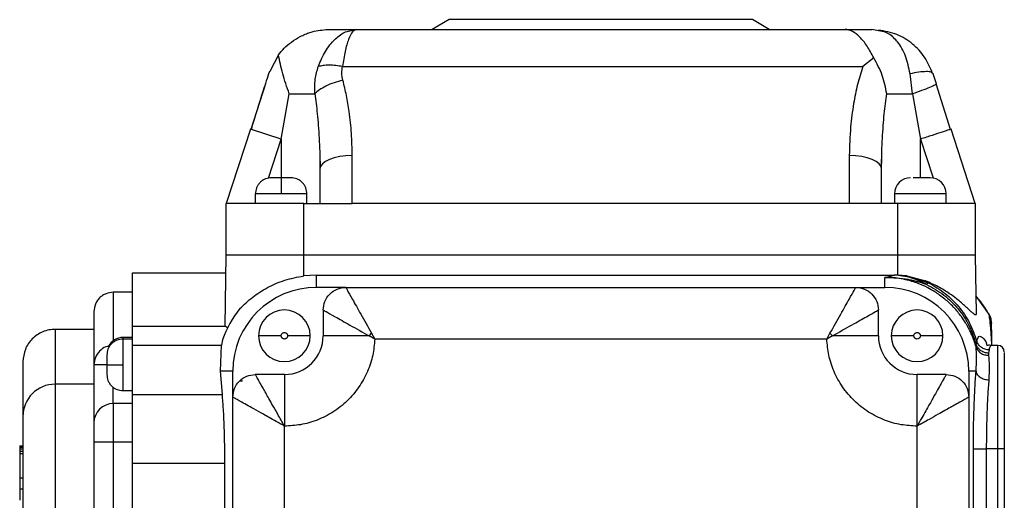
# Model space of a CAD drawing. Header units: millimetres. Extents: x 183 to 1403, y 24 to 1305.
# Tile 31 of 31: x 1179 to 1332, y 871 to 945. Entities that reach past the tile are written whole.
import ezdxf

# ---------------------------------------------------------------- set-up
doc = ezdxf.new("R2010")
doc.units = ezdxf.units.MM

msp = doc.modelspace()

# ---------------------------------------------------------------- linework, layer by layer
at = {"color": 7, "linetype": 'Continuous', "lineweight": 25}
for p, q in [((1245.91, 945.12), (1243.32, 943.62)), ((1292.91, 945.12), (1245.91, 945.12)), ((1295.51, 943.62), (1292.91, 945.12)), ((1230.8, 943.43), (1231.57, 943.62)), ((1231.57, 943.62), (1231.42, 943.53)), ((1231.57, 943.62), (1307.26, 943.62)), ((1312.45, 943.38), (1311.38, 943.62)), ((1219.48, 939.66), (1218.14, 937.09)), ((1311.68, 939.21), (1309.99, 937.84)), ((1229.41, 937.84), (1309.99, 937.84)), ((1317.67, 933.62), (1317.31, 936.71)), ((1320.89, 936.71), (1320.73, 936.84)), ((1321.39, 935.16), (1320.89, 936.71)), ((1217.46, 935.18), (1215.23, 928.12)), ((1321.39, 935.16), (1321.34, 935.12)), ((1323.59, 928.12), (1321.37, 935.18)), ((1323.59, 928.12), (1321.37, 935.18)), ((1219.91, 926.6), (1221.16, 933.62)), ((1221.16, 933.62), (1225.13, 933.62)), ((1313.7, 933.62), (1317.67, 933.62)), ((1317.67, 933.62), (1318.91, 926.6)), ((1215.16, 928.14), (1211.41, 916.62)), ((1219.91, 926.6), (1215.16, 928.14)), ((1323.67, 928.14), (1323.51, 928.09)), ((1327.41, 916.62), (1323.67, 928.14)), ((1225.89, 923.43), (1225.91, 921.94)), ((1225.9, 923.48), (1225.99, 922.32)), ((1230.91, 916.62), (1230.91, 924.06)), ((1307.91, 924.06), (1307.91, 916.62)), ((1312.83, 922.32), (1312.94, 923.98)), ((1225.91, 921.94), (1225.91, 916.62)), ((1312.91, 916.62), (1312.91, 921.94)), ((1219.91, 920.62), (1219.91, 918.12)), ((1215.91, 918.12), (1215.91, 916.62)), ((1223.91, 916.62), (1223.91, 918.12)), ((1314.91, 918.12), (1314.91, 916.62)), ((1322.91, 916.62), (1322.91, 918.12)), ((1211.41, 908.62), (1211.41, 916.62)), ((1223.41, 916.62), (1211.41, 916.62)), ((1223.41, 908.62), (1223.41, 916.62)), ((1223.41, 916.62), (1230.91, 916.62)), ((1307.91, 916.62), (1230.91, 916.62)), ((1315.41, 916.62), (1307.91, 916.62)), ((1315.41, 908.62), (1315.41, 916.62)), ((1327.41, 916.62), (1315.41, 916.62)), ((1327.41, 916.62), (1327.41, 908.62)), ((1211.22, 897.62), (1211.41, 908.62)), ((1223.41, 908.62), (1211.41, 908.62)), ((1223.41, 905.41), (1223.41, 908.62)), ((1315.41, 908.62), (1223.41, 908.62)), ((1315.41, 905.53), (1315.41, 908.62)), ((1327.41, 908.62), (1315.41, 908.62)), ((1327.41, 908.62), (1327.57, 899.55)), ((1196.91, 905.87), (1211.37, 905.87)), ((1196.91, 897.62), (1196.91, 905.87)), ((1225.41, 905.54), (1223.41, 905.41)), ((1225.41, 903.62), (1225.41, 905.54)), ((1225.41, 905.54), (1314.93, 905.54)), ((1313.41, 905.18), (1314.87, 905.53)), ((1313.41, 903.62), (1313.41, 905.18)), ((1314.93, 905.54), (1314.87, 905.53)), ((1315.41, 905.53), (1314.93, 905.54)), ((1316.8, 905.4), (1315.41, 905.53)), ((1316.8, 905.4), (1320.15, 904.35)), ((1316.8, 905.4), (1319.71, 904.63)), ((1320.15, 904.35), (1319.71, 904.63)), ((1320.15, 904.35), (1319.88, 904.07)), ((1196.91, 902.87), (1193.91, 902.87)), ((1229.91, 903.62), (1225.41, 903.62)), ((1229.91, 903.62), (1308.91, 903.62)), ((1308.91, 903.62), (1313.41, 903.62)), ((1327.53, 902.23), (1329.59, 899.35)), ((1190.91, 899.87), (1190.91, 891.62)), ((1226.41, 900.12), (1226.41, 896.12)), ((1312.41, 896.12), (1312.41, 900.12)), ((1329.84, 898.7), (1329.84, 898.69)), ((1329.92, 898.21), (1329.9, 898.36)), ((1329.9, 898.36), (1329.93, 898.02)), ((1184.91, 897.12), (1184.91, 888.62)), ((1190.91, 897.12), (1184.91, 897.12)), ((1196.91, 897.62), (1211.25, 897.62)), ((1196.91, 894.69), (1196.91, 897.62)), ((1211.62, 897.37), (1211.25, 897.62)), ((1196.91, 895.87), (1195.41, 895.87)), ((1196.91, 895.62), (1195.41, 895.62)), ((1210.85, 895.51), (1210.69, 894.69)), ((1219.91, 896.12), (1216.41, 896.12)), ((1224.41, 896.12), (1220.91, 896.12)), ((1233.52, 896.12), (1226.41, 896.12)), ((1233.52, 896.12), (1233.91, 896.51)), ((1234.4, 895.62), (1233.52, 896.12)), ((1233.91, 896.51), (1234.4, 895.62)), ((1304.42, 895.62), (1234.4, 895.62)), ((1304.42, 895.62), (1304.91, 896.51)), ((1305.3, 896.12), (1304.42, 895.62)), ((1304.91, 896.51), (1305.3, 896.12)), ((1312.41, 896.12), (1305.3, 896.12)), ((1317.91, 896.12), (1314.41, 896.12)), ((1322.41, 896.12), (1318.91, 896.12)), ((1327.57, 894.74), (1327.65, 895.29)), ((1196.91, 894.69), (1210.69, 894.69)), ((1196.91, 887.01), (1196.91, 894.69)), ((1210.49, 890.62), (1210.69, 894.69)), ((1327.57, 894.74), (1327.54, 894.4)), ((1329.56, 893.93), (1329.47, 893.43)), ((1330, 894.6), (1329.98, 894.59)), ((1330.91, 894.62), (1330, 894.62)), ((1329.47, 893.43), (1329.46, 893.1)), ((1179.91, 892.12), (1179.91, 883.62)), ((1192.91, 891.62), (1195.41, 891.62)), ((1210.8, 887.01), (1210.49, 890.62)), ((1212.41, 890.62), (1210.49, 890.62)), ((1212.41, 886.62), (1212.41, 890.62)), ((1326.41, 890.62), (1326.41, 886.62)), ((1327.53, 890.62), (1326.41, 890.62)), ((1213.48, 889.12), (1213.91, 889.12)), ((1220.41, 890.12), (1215.91, 890.12)), ((1322.91, 890.12), (1318.41, 890.12)), ((1184.91, 888.62), (1184.91, 822.62)), ((1190.91, 888.62), (1184.91, 888.62)), ((1195.41, 887.62), (1196.91, 887.62)), ((1196.91, 887.01), (1210.8, 887.01)), ((1196.91, 876.4), (1196.91, 887.01)), ((1212.41, 824.62), (1212.41, 886.62)), ((1326.41, 886.62), (1326.41, 824.62)), ((1193.91, 885.62), (1193.91, 879.62)), ((1196.91, 885.62), (1193.91, 885.62)), ((1220.41, 829.12), (1220.41, 882.12)), ((1318.41, 829.12), (1318.41, 882.12)), ((1179.41, 879.07), (1179.91, 879.07)), ((1179.41, 879.07), (1179.41, 878.94)), ((1179.91, 878.94), (1179.41, 878.94)), ((1179.41, 878.94), (1179.41, 878.81)), ((1179.91, 878.81), (1179.41, 878.81)), ((1179.41, 878.81), (1179.41, 878.56)), ((1179.91, 878.56), (1179.41, 878.56)), ((1179.41, 878.56), (1179.41, 878.17)), ((1193.91, 879.62), (1190.91, 879.62)), ((1190.91, 879.62), (1190.91, 831.62)), ((1193.91, 879.62), (1193.91, 831.62)), ((1196.91, 879.62), (1193.91, 879.62)), ((1327.13, 832.62), (1327.13, 878.62)), ((1329.12, 878.62), (1329.12, 832.62)), ((1330.91, 878.62), (1329.12, 878.62)), ((1330.91, 832.62), (1330.91, 878.62)), ((1331.91, 878.62), (1330.91, 878.62)), ((1331.91, 878.62), (1331.91, 832.62)), ((1179.41, 878.17), (1179.41, 877.84)), ((1179.91, 878.17), (1179.41, 878.17)), ((1179.41, 877.84), (1179.41, 874.05)), ((1179.91, 877.84), (1179.41, 877.84)), ((1196.91, 876.4), (1211.19, 876.4)), ((1196.91, 834.83), (1196.91, 876.4)), ((1211.19, 834.83), (1211.19, 876.4)), ((1179.91, 874.05), (1179.41, 874.05)), ((1179.41, 874.05), (1179.41, 872.41)), ((1179.41, 872.41), (1179.91, 872.41)), ((1179.41, 872.41), (1179.41, 870.62))]:
    msp.add_line(p, q, dxfattribs=at)
at = {"color": 8, "linetype": 'Continuous', "lineweight": 25}
for p, q in [((1217.94, 920.53), (1219.91, 926.6)), ((1219.91, 926.6), (1219.91, 920.62)), ((1318.91, 920.62), (1318.91, 926.6)), ((1318.91, 926.6), (1320.87, 920.58)), ((1219.91, 918.12), (1215.91, 918.12)), ((1223.91, 918.12), (1219.91, 918.12)), ((1318.91, 918.12), (1314.91, 918.12)), ((1322.91, 918.12), (1318.91, 918.12)), ((1193.91, 902.87), (1193.91, 895.37)), ((1195.41, 895.87), (1195.41, 895.62)), ((1195.41, 895.62), (1195.41, 891.62)), ((1330.91, 878.62), (1330.91, 894.62)), ((1195.41, 891.62), (1195.41, 887.62)), ((1193.91, 885.62), (1193.91, 888.07))]:
    msp.add_line(p, q, dxfattribs=at)
at = {"color": 7, "linetype": 'Continuous', "lineweight": 25, "flags": 128}
for points in [[(1230.91, 924.06), (1229.94, 924.02), (1229, 923.9), (1228.14, 923.7), (1227.38, 923.44), (1226.76, 923.12), (1226.29, 922.75), (1226.01, 922.36), (1225.91, 921.94)], [(1312.91, 921.94), (1312.82, 922.36), (1312.53, 922.75), (1312.07, 923.12), (1311.45, 923.44), (1310.69, 923.7), (1309.83, 923.9), (1308.89, 924.02), (1307.91, 924.06)]]:
    msp.add_lwpolyline(points, dxfattribs=at)
at = {"color": 7, "linetype": 'Continuous', "lineweight": 25}
for centre, radius, start, end in [((1317.41, 918.12), 2.5, 90, 180), ((1320.41, 918.12), 2.5, 0, 90), ((1225.41, 890.62), 13, 90, 180), ((1313.41, 890.62), 13, 0, 90), ((1318.91, 893.87), 12, 27.0494, 44.2783), ((1225.41, 890.62), 15.36, 140.79, 161.4335), ((1220.41, 896.12), 4, 360, 180), ((1318.41, 896.12), 4, 360, 180), ((1326.93, 897.96), 3, 1.3308, 27.0494), ((1195.41, 893.37), 2.5, 90, 153.0004), ((1220.41, 896.12), 4, 180, 360), ((1220.41, 896.12), 6, 270, 0), ((1318.41, 896.12), 6, 180, 270), ((1318.41, 896.12), 4, 180, 360), ((1330.91, 893.62), 1, 0, 90), ((1184.91, 883.62), 5, 90, 180), ((1193.91, 882.62), 3, 90, 180)]:
    msp.add_arc(centre, radius, start, end, dxfattribs=at)
for points, knots in [([(1219.48, 939.66), (1219.78, 940.02), (1220.38, 940.75), (1221.52, 941.71), (1222.63, 942.41), (1223.61, 942.86), (1224.34, 943.13), (1225.58, 943.49), (1226.63, 943.56), (1227.45, 943.62)], [0, 0, 0, 0, 0.149452, 0.308634, 0.486204, 0.579435, 0.663967, 0.739803, 1, 1, 1, 1]), ([(1311.68, 939.21), (1311.35, 939.85), (1310.67, 941.13), (1309.53, 942.5), (1308.37, 943.44), (1307.63, 943.56), (1307.26, 943.62)], [0, 0, 0, 0, 0.244003, 0.491821, 0.743951, 1, 1, 1, 1]), ([(1320.81, 936.78), (1320.43, 937.65), (1319.69, 939.4), (1317.76, 941.43), (1315.32, 942.98), (1313.4, 943.33), (1312.43, 943.5)], [0, 0, 0, 0, 0.245552, 0.491534, 0.742234, 1, 1, 1, 1]), ([(1221.16, 933.62), (1220.8, 934.68), (1220.07, 936.8), (1219.68, 938.7), (1219.48, 939.66)], [0, 0, 0, 0, 0.497997, 1, 1, 1, 1]), ([(1229.41, 937.84), (1229.06, 937.91), (1228.36, 938.03), (1227.34, 938.08), (1226.4, 938.03), (1225.91, 937.91), (1225.66, 937.84)], [0, 0, 0, 0, 0.242226, 0.493558, 0.748228, 1, 1, 1, 1]), ([(1313.7, 933.62), (1313.52, 934.59), (1313.15, 936.55), (1312.17, 938.32), (1311.68, 939.21)], [0, 0, 0, 0, 0.496898, 1, 1, 1, 1]), ([(1218.08, 937.1), (1217.76, 936.11), (1216.8, 933.12), (1215.86, 930.12), (1215.24, 928.12)], [0, 0, 0, 0, 0.331816, 1, 1, 1, 1]), ([(1225.13, 933.62), (1225.11, 934.38), (1225.08, 935.84), (1225.47, 937.2), (1225.66, 937.84)], [0, 0, 0, 0, 0.525104, 1, 1, 1, 1]), ([(1229.47, 935.73), (1229.39, 936.09), (1229.24, 936.8), (1229.36, 937.5), (1229.41, 937.84)], [0, 0, 0, 0, 0.516896, 1, 1, 1, 1]), ([(1309.99, 937.84), (1309.71, 936.93), (1309.12, 935.03), (1308.51, 931.91), (1308.02, 928.23), (1307.95, 925.54), (1307.91, 924.06)], [0, 0, 0, 0, 0.204794, 0.421679, 0.681712, 1, 1, 1, 1]), ([(1229.47, 935.73), (1229.01, 935.61), (1228.08, 935.38), (1226.82, 934.84), (1225.79, 934.24), (1225.34, 933.82), (1225.13, 933.62)], [0, 0, 0, 0, 0.257808, 0.516898, 0.767051, 1, 1, 1, 1]), ([(1230.91, 924.06), (1230.89, 925.21), (1230.85, 927.48), (1230.51, 930.59), (1230.06, 933.33), (1229.67, 934.94), (1229.47, 935.73)], [0, 0, 0, 0, 0.292716, 0.580251, 0.794158, 1, 1, 1, 1]), ([(1312.91, 921.94), (1312.92, 922.85), (1312.93, 924.44), (1313.03, 926.71), (1313.15, 928.65), (1313.31, 930.46), (1313.49, 932.09), (1313.63, 933.12), (1313.7, 933.62)], [0, 0, 0, 0, 0.232281, 0.408632, 0.579538, 0.732109, 0.87226, 1, 1, 1, 1]), ([(1218.41, 920.62), (1218.1, 920.58), (1217.62, 920.53), (1217.03, 920.22), (1216.63, 919.9), (1216.31, 919.5), (1216, 918.92), (1215.95, 918.43), (1215.91, 918.12)], [0, 0, 0, 0, 0.239457, 0.368361, 0.5, 0.631639, 0.760543, 1, 1, 1, 1]), ([(1219.91, 920.62), (1219.73, 920.62), (1219.43, 920.62), (1219.08, 920.62), (1218.85, 920.62), (1218.65, 920.62), (1218.47, 920.62), (1218.43, 920.62), (1218.41, 920.62)], [0, 0, 0, 0, 0.239443, 0.369836, 0.5, 0.630393, 0.760557, 1, 1, 1, 1]), ([(1221.41, 920.62), (1221.39, 920.62), (1221.36, 920.62), (1221.18, 920.62), (1220.98, 920.62), (1220.74, 920.62), (1220.39, 920.62), (1220.1, 920.62), (1219.91, 920.62)], [0, 0, 0, 0, 0.239443, 0.369836, 0.5, 0.630393, 0.760557, 1, 1, 1, 1]), ([(1223.91, 918.12), (1223.88, 918.43), (1223.83, 918.92), (1223.52, 919.5), (1223.19, 919.9), (1222.79, 920.22), (1222.21, 920.53), (1221.73, 920.58), (1221.41, 920.62)], [0, 0, 0, 0, 0.239457, 0.368361, 0.5, 0.631639, 0.760543, 1, 1, 1, 1]), ([(1318.91, 920.62), (1318.72, 920.62), (1318.33, 920.62), (1317.96, 920.62), (1317.83, 920.62), (1317.82, 920.62)], [0, 0, 0, 0, 0.479451, 0.958901, 1, 1, 1, 1]), ([(1320.41, 920.62), (1320.39, 920.62), (1320.36, 920.62), (1320.18, 920.62), (1320.05, 920.62), (1319.96, 920.62), (1319.82, 920.62), (1319.56, 920.62), (1319.28, 920.62), (1319.14, 920.62), (1319.07, 920.62), (1318.98, 920.62), (1318.93, 920.62), (1318.91, 920.62)], [0, 0, 0, 0, 0.2393877, 0.3697504, 0.4998848, 0.5022561, 0.5193753, 0.7593719, 0.8796637, 0.8857748, 0.939571, 0.977635, 1, 1, 1, 1]), ([(1213.51, 900.33), (1214.14, 900.94), (1215.34, 902.09), (1217.73, 903.63), (1220.41, 904.83), (1222.41, 905.21), (1223.41, 905.41)], [0, 0, 0, 0, 0.271742, 0.518961, 0.759565, 1, 1, 1, 1]), ([(1327.54, 894.4), (1327.49, 894.57), (1327.38, 894.92), (1327.2, 895.47), (1326.99, 896.01), (1326.78, 896.49), (1326.61, 896.85), (1326.43, 897.21), (1326.21, 897.62), (1325.96, 898.04), (1325.61, 898.61), (1325.01, 899.47), (1324.01, 900.64), (1322.92, 901.66), (1321.93, 902.42), (1321.05, 903.01), (1319.96, 903.63), (1318.45, 904.31), (1316.86, 904.79), (1315.44, 905.05), (1314.37, 905.16), (1313.74, 905.17), (1313.41, 905.18)], [0, 0, 0, 0, 0.028708, 0.058174, 0.090568, 0.121901, 0.140298, 0.153681, 0.185835, 0.213407, 0.230858, 0.291693, 0.377804, 0.472523, 0.526169, 0.573006, 0.63962, 0.72303, 0.831487, 0.900747, 0.9489, 1, 1, 1, 1]), ([(1313.41, 905.18), (1314.64, 905.14), (1315.86, 905.1), (1317.07, 904.87), (1317.22, 904.84), (1317.47, 904.78), (1317.73, 904.72), (1317.87, 904.69), (1317.91, 904.68), (1318.02, 904.65), (1318.14, 904.62), (1318.28, 904.59), (1318.32, 904.57), (1318.43, 904.54), (1318.55, 904.51), (1318.67, 904.47), (1318.71, 904.46), (1318.71, 904.46), (1318.72, 904.46), (1318.72, 904.46), (1319.11, 904.34), (1319.49, 904.2), (1319.88, 904.07)], [0, 0, 0, 0, 0.5515026, 0.552602, 0.561517, 0.6208433, 0.6688593, 0.6818937, 0.6856694, 0.6876181, 0.7332165, 0.7461034, 0.7500712, 0.7523897, 0.7973356, 0.8087889, 0.8117634, 0.8125628, 0.8127906, 0.8128615, 0.8129038, 1, 1, 1, 1]), ([(1319.88, 904.07), (1319.08, 904.47), (1317.48, 905.27), (1315.74, 905.44), (1314.87, 905.53)], [0, 0, 0, 0, 0.5, 1, 1, 1, 1]), ([(1327.57, 899.55), (1327.56, 899.46), (1327.52, 899.29), (1327.25, 899.44), (1326.89, 899.75), (1326.47, 900.15), (1325.94, 900.65), (1325.28, 901.24), (1324.47, 901.91), (1323.3, 902.76), (1321.74, 903.74), (1320.38, 904.33), (1319.71, 904.63)], [0, 0, 0, 0, 0.096515, 0.195635, 0.263082, 0.336218, 0.419393, 0.500505, 0.589671, 0.694893, 0.851244, 1, 1, 1, 1]), ([(1320.15, 904.35), (1321.05, 903.83), (1322.78, 902.82), (1324.93, 900.65), (1326.64, 898.16), (1327.32, 896.24), (1327.65, 895.29)], [0, 0, 0, 0, 0.258121, 0.497596, 0.75138, 1, 1, 1, 1]), ([(1193.91, 902.87), (1193.53, 902.83), (1192.94, 902.76), (1192.24, 902.38), (1191.63, 901.88), (1191.05, 901.04), (1190.96, 900.26), (1190.91, 899.87)], [0, 0, 0, 0, 0.242385, 0.369683, 0.500824, 0.750546, 1, 1, 1, 1]), ([(1229.91, 903.62), (1229.97, 903.53), (1230.07, 903.33), (1230.93, 901.81), (1232.24, 899.48), (1233.34, 897.52), (1233.91, 896.51)], [0, 0, 0, 0, 0.2189, 0.454221, 0.716106, 1, 1, 1, 1]), ([(1304.91, 896.51), (1305.49, 897.52), (1306.59, 899.48), (1307.9, 901.81), (1308.75, 903.33), (1308.86, 903.53), (1308.91, 903.62)], [0, 0, 0, 0, 0.284162, 0.545921, 0.781139, 1, 1, 1, 1]), ([(1319.88, 904.07), (1320.79, 903.56), (1322.61, 902.56), (1324.83, 900.34), (1326.6, 897.72), (1327.24, 895.74), (1327.57, 894.74)], [0, 0, 0, 0, 0.2496433, 0.4983957, 0.7478741, 1, 1, 1, 1]), ([(1226.41, 900.12), (1226.51, 900.07), (1226.7, 899.96), (1228.22, 899.1), (1230.55, 897.79), (1232.51, 896.69), (1233.52, 896.12)], [0, 0, 0, 0, 0.218903, 0.454223, 0.716106, 1, 1, 1, 1]), ([(1305.3, 896.12), (1306.32, 896.69), (1308.28, 897.79), (1310.6, 899.1), (1312.13, 899.96), (1312.32, 900.07), (1312.41, 900.12)], [0, 0, 0, 0, 0.284163, 0.545922, 0.78114, 1, 1, 1, 1]), ([(1329.99, 894.62), (1329.98, 894.8), (1329.96, 895.19), (1329.94, 895.71), (1329.9, 896.25), (1329.85, 896.91), (1329.79, 897.7), (1329.69, 898.58), (1329.62, 899.08), (1329.59, 899.35)], [0, 0, 0, 0, 0.055823, 0.12245, 0.201563, 0.294215, 0.471793, 0.706138, 1, 1, 1, 1]), ([(1329.6, 899.33), (1329.6, 899.33), (1329.59, 899.34), (1329.59, 899.35), (1329.59, 899.35)], [0, 0, 0, 0, 0.500149, 1, 1, 1, 1]), ([(1329.6, 899.33), (1329.68, 899.16), (1329.82, 898.86), (1329.86, 898.53), (1329.87, 898.38)], [0, 0, 0, 0, 0.534666, 1, 1, 1, 1]), ([(1329.9, 898.38), (1329.89, 898.43), (1329.88, 898.54), (1329.85, 898.65), (1329.84, 898.7)], [0, 0, 0, 0, 0.472058, 1, 1, 1, 1]), ([(1184.91, 897.12), (1184.59, 897.1), (1183.93, 897.06), (1182.66, 896.66), (1181.28, 895.73), (1180.14, 894.06), (1179.99, 892.77), (1179.91, 892.12)], [0, 0, 0, 0, 0.124693, 0.251142, 0.500792, 0.75053, 1, 1, 1, 1]), ([(1330, 894.97), (1330, 894.98), (1330, 895.14), (1329.99, 895.4), (1329.98, 895.8), (1329.97, 896.28), (1329.96, 896.85), (1329.94, 897.49), (1329.93, 897.84), (1329.93, 898.03)], [0, 0, 0, 0, 0.003513, 0.071002, 0.156727, 0.256541, 0.447313, 0.693124, 1, 1, 1, 1]), ([(1195.41, 895.62), (1195.1, 895.58), (1194.62, 895.53), (1194.03, 895.22), (1193.63, 894.9), (1193.31, 894.5), (1193, 893.92), (1192.95, 893.43), (1192.91, 893.12)], [0, 0, 0, 0, 0.239457, 0.368361, 0.5, 0.631639, 0.760543, 1, 1, 1, 1]), ([(1219.91, 896.12), (1219.92, 896.18), (1219.93, 896.28), (1219.99, 896.39), (1220.06, 896.47), (1220.14, 896.54), (1220.25, 896.6), (1220.41, 896.63), (1220.57, 896.6), (1220.69, 896.54), (1220.77, 896.47), (1220.83, 896.39), (1220.9, 896.28), (1220.91, 896.18), (1220.91, 896.12)], [0, 0, 0, 0, 0.119721, 0.185032, 0.25, 0.31531, 0.380279, 0.5, 0.619721, 0.685032, 0.75, 0.81531, 0.880279, 1, 1, 1, 1]), ([(1220.91, 896.12), (1220.91, 896.06), (1220.9, 895.96), (1220.83, 895.84), (1220.77, 895.76), (1220.69, 895.7), (1220.57, 895.64), (1220.41, 895.61), (1220.25, 895.64), (1220.14, 895.7), (1220.06, 895.76), (1219.99, 895.84), (1219.93, 895.96), (1219.92, 896.06), (1219.91, 896.12)], [0, 0, 0, 0, 0.119721, 0.185032, 0.25, 0.31531, 0.380279, 0.5, 0.619721, 0.685032, 0.75, 0.81531, 0.880279, 1, 1, 1, 1]), ([(1234.4, 895.62), (1234.33, 894.78), (1234.18, 893.07), (1233.34, 890.54), (1232.02, 888.12), (1230.2, 885.98), (1227.99, 884.23), (1225.53, 883), (1222.97, 882.25), (1221.25, 882.16), (1220.41, 882.12)], [0, 0, 0, 0, 0.116899, 0.240476, 0.368942, 0.5, 0.631058, 0.759524, 0.883101, 1, 1, 1, 1]), ([(1318.41, 882.12), (1317.58, 882.16), (1315.85, 882.25), (1313.3, 883), (1310.84, 884.23), (1308.63, 885.98), (1306.81, 888.12), (1305.48, 890.54), (1304.65, 893.07), (1304.5, 894.78), (1304.42, 895.62)], [0, 0, 0, 0, 0.1168993, 0.2404756, 0.3689417, 0.5, 0.6310583, 0.7595244, 0.8831007, 1, 1, 1, 1]), ([(1317.91, 896.12), (1317.92, 896.18), (1317.93, 896.28), (1317.99, 896.39), (1318.06, 896.47), (1318.14, 896.54), (1318.25, 896.6), (1318.41, 896.63), (1318.57, 896.6), (1318.69, 896.54), (1318.77, 896.47), (1318.83, 896.39), (1318.9, 896.28), (1318.91, 896.18), (1318.91, 896.12)], [0, 0, 0, 0, 0.119721, 0.185032, 0.25, 0.31531, 0.380279, 0.5, 0.619721, 0.685032, 0.75, 0.81531, 0.880279, 1, 1, 1, 1]), ([(1318.91, 896.12), (1318.91, 896.06), (1318.9, 895.96), (1318.83, 895.84), (1318.77, 895.76), (1318.69, 895.7), (1318.57, 895.64), (1318.41, 895.61), (1318.25, 895.64), (1318.14, 895.7), (1318.06, 895.76), (1317.99, 895.84), (1317.93, 895.96), (1317.92, 896.06), (1317.91, 896.12)], [0, 0, 0, 0, 0.1197215, 0.185032, 0.2500002, 0.3153105, 0.3802785, 0.5, 0.6197215, 0.685032, 0.7500002, 0.8153105, 0.8802785, 1, 1, 1, 1]), ([(1329.56, 893.93), (1329.35, 893.95), (1328.93, 893.99), (1328.36, 894.29), (1327.9, 894.73), (1327.73, 895.11), (1327.65, 895.29)], [0, 0, 0, 0, 0.243669, 0.499998, 0.756329, 1, 1, 1, 1]), ([(1193.23, 894.48), (1193.07, 894.46), (1192.53, 894.38), (1191.75, 893.78), (1191.05, 892.8), (1190.96, 892.01), (1190.91, 891.62)], [0, 0, 0, 0, 0.117667, 0.411778, 0.705889, 1, 1, 1, 1]), ([(1327.53, 890.62), (1327.57, 891.36), (1327.64, 892.89), (1327.57, 893.88), (1327.54, 894.4)], [0, 0, 0, 0, 0.4794446, 1, 1, 1, 1]), ([(1327.54, 894.4), (1327.61, 894.22), (1327.77, 893.86), (1328.23, 893.43), (1328.82, 893.15), (1329.25, 893.12), (1329.46, 893.1)], [0, 0, 0, 0, 0.24331, 0.5, 0.75669, 1, 1, 1, 1]), ([(1329.47, 893.43), (1329.27, 893.45), (1328.85, 893.49), (1328.28, 893.78), (1327.81, 894.2), (1327.65, 894.57), (1327.57, 894.74)], [0, 0, 0, 0, 0.24253, 0.498383, 0.755106, 1, 1, 1, 1]), ([(1329.98, 894.62), (1329.84, 894.63), (1329.48, 894.68), (1329.42, 894.65), (1329.39, 894.63)], [0, 0, 0, 0, 0.3967966, 1, 1, 1, 1]), ([(1192.91, 893.12), (1192.91, 893.1), (1192.91, 893.07), (1192.91, 892.88), (1192.91, 892.69), (1192.91, 892.45), (1192.91, 892.1), (1192.91, 891.81), (1192.91, 891.62)], [0, 0, 0, 0, 0.239443, 0.369836, 0.5, 0.630393, 0.760557, 1, 1, 1, 1]), ([(1329.46, 893.1), (1329.51, 892.58), (1329.61, 891.56), (1329.55, 890.03), (1329.52, 889.28)], [0, 0, 0, 0, 0.5144372, 1, 1, 1, 1]), ([(1331.91, 893.52), (1331.91, 893.52), (1331.91, 893.55), (1331.91, 892.63), (1331.91, 890.93), (1331.91, 888.52), (1331.91, 885.54), (1331.91, 882.16), (1331.91, 879.79), (1331.91, 878.62)], [0, 0, 0, 0, 0.09372, 0.246913, 0.395813, 0.544714, 0.697907, 0.851099, 1, 1, 1, 1]), ([(1190.91, 891.62), (1190.91, 891.03), (1190.91, 889.86), (1190.91, 888.15), (1190.91, 886.58), (1190.91, 885.21), (1190.91, 884.09), (1190.91, 883.25), (1190.91, 882.72), (1190.91, 882.65), (1190.91, 882.62)], [0, 0, 0, 0, 0.1237874, 0.25, 0.3762126, 0.5, 0.6237874, 0.75, 0.8762126, 1, 1, 1, 1]), ([(1192.91, 891.62), (1192.91, 891.43), (1192.91, 891.14), (1192.91, 890.79), (1192.91, 890.55), (1192.91, 890.36), (1192.91, 890.17), (1192.91, 890.14), (1192.91, 890.12)], [0, 0, 0, 0, 0.239443, 0.369836, 0.5, 0.630393, 0.760557, 1, 1, 1, 1]), ([(1327.13, 878.62), (1327.13, 879.71), (1327.14, 881.9), (1327.23, 885.07), (1327.35, 888.05), (1327.47, 889.76), (1327.53, 890.62)], [0, 0, 0, 0, 0.248877, 0.499293, 0.749381, 1, 1, 1, 1]), ([(1327.53, 890.62), (1327.57, 890.46), (1327.66, 890.12), (1328.13, 889.68), (1328.78, 889.37), (1329.28, 889.31), (1329.52, 889.28)], [0, 0, 0, 0, 0.240929, 0.499999, 0.759071, 1, 1, 1, 1]), ([(1192.91, 890.12), (1192.95, 889.8), (1193, 889.32), (1193.31, 888.74), (1193.63, 888.34), (1194.03, 888.01), (1194.62, 887.7), (1195.1, 887.65), (1195.41, 887.62)], [0, 0, 0, 0, 0.239457, 0.368361, 0.5, 0.631639, 0.760543, 1, 1, 1, 1]), ([(1220.41, 882.12), (1220.07, 882.74), (1219.44, 883.85), (1218.64, 885.28), (1218.02, 886.37), (1217.53, 887.25), (1217.03, 888.13), (1216.57, 888.96), (1216.19, 889.62), (1215.96, 890.04), (1215.93, 890.09), (1215.91, 890.12)], [0, 0, 0, 0, 0.1578697, 0.2830115, 0.3777312, 0.4657629, 0.5472231, 0.6687337, 0.7827442, 0.8924843, 1, 1, 1, 1]), ([(1322.91, 890.12), (1322.9, 890.09), (1322.87, 890.04), (1322.64, 889.62), (1322.26, 888.95), (1321.73, 888.02), (1321.06, 886.82), (1320.37, 885.6), (1319.72, 884.43), (1319.1, 883.34), (1318.65, 882.55), (1318.41, 882.12)], [0, 0, 0, 0, 0.107528, 0.217254, 0.331253, 0.452774, 0.577289, 0.716756, 0.796591, 0.891003, 1, 1, 1, 1]), ([(1329.52, 889.28), (1329.46, 888.51), (1329.34, 886.99), (1329.22, 884.33), (1329.14, 881.53), (1329.13, 879.59), (1329.12, 878.62)], [0, 0, 0, 0, 0.2551045, 0.5007533, 0.7517545, 1, 1, 1, 1]), ([(1211.19, 876.4), (1211.18, 877.38), (1211.17, 879.35), (1211.1, 882.15), (1210.98, 884.79), (1210.86, 886.26), (1210.8, 887.01)], [0, 0, 0, 0, 0.248328, 0.49997, 0.744444, 1, 1, 1, 1]), ([(1220.41, 882.12), (1219.99, 882.36), (1219.19, 882.81), (1218.1, 883.42), (1216.93, 884.08), (1215.71, 884.76), (1214.51, 885.44), (1213.58, 885.96), (1212.91, 886.34), (1212.49, 886.57), (1212.44, 886.6), (1212.41, 886.62)], [0, 0, 0, 0, 0.108955, 0.203367, 0.283244, 0.42271, 0.547224, 0.668746, 0.782745, 0.892471, 1, 1, 1, 1]), ([(1326.41, 886.62), (1326.39, 886.6), (1326.34, 886.57), (1325.92, 886.34), (1325.25, 885.96), (1324.43, 885.5), (1323.55, 885), (1322.67, 884.51), (1321.57, 883.9), (1320.15, 883.09), (1319.04, 882.47), (1318.41, 882.12)], [0, 0, 0, 0, 0.107393, 0.217223, 0.3314, 0.452779, 0.534057, 0.622053, 0.716879, 0.841564, 1, 1, 1, 1]), ([(1179.91, 883.62), (1179.91, 883.53), (1179.91, 883.34), (1179.91, 882.05), (1179.91, 880.52), (1179.91, 879.08), (1179.91, 877.39), (1179.91, 874.81), (1179.91, 871.81), (1179.91, 868.52), (1179.91, 865.15), (1179.91, 860.84), (1179.91, 855.62), (1179.91, 850.39), (1179.91, 846.08), (1179.91, 842.72), (1179.91, 840.25), (1179.91, 837.93), (1179.91, 835.07), (1179.91, 832.64), (1179.91, 830.71), (1179.91, 829.19), (1179.91, 827.89), (1179.91, 827.71), (1179.91, 827.62)], [0, 0, 0, 0, 0.0582285, 0.1199449, 0.1521303, 0.1843097, 0.2171799, 0.250044, 0.3156903, 0.3478757, 0.3800551, 0.4417715, 0.5, 0.5582285, 0.6199449, 0.6521303, 0.6843097, 0.7171799, 0.750044, 0.8156903, 0.8478757, 0.8800551, 0.9417715, 1, 1, 1, 1]), ([(1190.91, 882.62), (1190.91, 882.58), (1190.91, 882.52), (1190.91, 882.14), (1190.91, 881.75), (1190.91, 881.28), (1190.91, 880.58), (1190.91, 880), (1190.91, 879.62)], [0, 0, 0, 0, 0.239443, 0.369779, 0.5, 0.630336, 0.760557, 1, 1, 1, 1])]:
    msp.add_open_spline(points, degree=3, knots=knots, dxfattribs=at)
at = {"color": 8, "linetype": 'Continuous', "lineweight": 25}
for points, knots in [([(1225.66, 937.84), (1226, 938.67), (1226.69, 940.31), (1227.73, 941.57), (1228.79, 942.57), (1229.67, 943.25), (1230.49, 943.38), (1230.8, 943.43)], [0, 0, 0, 0, 0.278859, 0.559814, 0.576269, 0.843634, 1, 1, 1, 1]), ([(1231.42, 943.53), (1231.26, 943.46), (1230.9, 943.31), (1230.33, 942.14), (1229.78, 940.32), (1229.53, 938.67), (1229.41, 937.84)], [0, 0, 0, 0, 0.207185, 0.473706, 0.738105, 1, 1, 1, 1]), ([(1317.31, 936.71), (1317.11, 937.66), (1316.72, 939.6), (1315.8, 941.2), (1314.75, 942.39), (1313.84, 943.17), (1312.83, 943.32), (1312.45, 943.38)], [0, 0, 0, 0, 0.277299, 0.560377, 0.608792, 0.850204, 1, 1, 1, 1]), ([(1320.73, 936.84), (1320.69, 936.88), (1320.55, 937.03), (1319.85, 937.09), (1318.72, 937.01), (1317.77, 936.81), (1317.31, 936.71)], [0, 0, 0, 0, 0.1373762, 0.4265262, 0.718862, 1, 1, 1, 1]), ([(1321.34, 935.12), (1321.3, 935.08), (1321.22, 934.98), (1320.41, 934.62), (1319.18, 934.14), (1318.16, 933.79), (1317.67, 933.62)], [0, 0, 0, 0, 0.208723, 0.482676, 0.75137, 1, 1, 1, 1]), ([(1225.13, 933.62), (1225.2, 933.13), (1225.34, 932.1), (1225.51, 930.48), (1225.67, 928.68), (1225.79, 926.73), (1225.88, 924.95), (1225.89, 923.84), (1225.89, 923.43)], [0, 0, 0, 0, 0.145338, 0.304654, 0.47796, 0.674614, 0.87774, 1, 1, 1, 1]), ([(1323.51, 928.09), (1323.46, 928.08), (1323.33, 928.03), (1322.34, 927.71), (1320.79, 927.21), (1319.54, 926.8), (1318.91, 926.6)], [0, 0, 0, 0, 0.154745, 0.436496, 0.718248, 1, 1, 1, 1]), ([(1327.65, 895.29), (1327.74, 895.58), (1327.92, 896.18), (1328.49, 895.94), (1329.04, 895.39), (1329.23, 894.67), (1329.25, 894.57)], [0, 0, 0, 0, 0.311539, 0.630115, 0.950203, 1, 1, 1, 1]), ([(1329.98, 894.59), (1329.89, 894.57), (1329.69, 894.53), (1329.6, 894.14), (1329.56, 893.93)], [0, 0, 0, 0, 0.456959, 1, 1, 1, 1]), ([(1192.91, 891.62), (1192.86, 891.62), (1192.43, 891.62), (1191.75, 891.62), (1191.05, 891.62), (1190.96, 891.62), (1190.91, 891.62)], [0, 0, 0, 0, 0.0412144, 0.3608096, 0.6804048, 1, 1, 1, 1])]:
    msp.add_open_spline(points, degree=3, knots=knots, dxfattribs=at)
at = {"color": 7, "linetype": 'Continuous', "lineweight": 25}
for points in [[(1227.45, 943.62), (1228.2, 943.62), (1229.7, 943.62), (1230.94, 943.62), (1231.57, 943.62)], [(1307.26, 943.62), (1307.88, 943.62), (1309.12, 943.62), (1310.63, 943.62), (1311.38, 943.62)], [(1226.41, 900.12), (1226.47, 900.58), (1226.57, 901.49), (1227.38, 902.65), (1228.54, 903.46), (1229.46, 903.57), (1229.91, 903.62)], [(1308.91, 903.62), (1309.37, 903.57), (1310.29, 903.46), (1311.45, 902.65), (1312.26, 901.49), (1312.36, 900.58), (1312.41, 900.12)], [(1212.41, 886.62), (1212.47, 887.08), (1212.57, 887.99), (1213.38, 889.15), (1214.54, 889.96), (1215.46, 890.07), (1215.91, 890.12)], [(1220.41, 890.12), (1220.41, 890), (1220.41, 889.76), (1220.41, 887.91), (1220.41, 885.26), (1220.41, 883.17), (1220.41, 882.12)], [(1318.41, 882.12), (1318.41, 883.17), (1318.41, 885.26), (1318.41, 887.91), (1318.41, 889.76), (1318.41, 890), (1318.41, 890.12)], [(1322.91, 890.12), (1323.37, 890.07), (1324.29, 889.96), (1325.45, 889.15), (1326.26, 887.99), (1326.36, 887.08), (1326.41, 886.62)], [(1327.13, 878.62), (1327.18, 878.62), (1327.27, 878.62), (1327.74, 878.62), (1328.38, 878.62), (1328.87, 878.62), (1329.12, 878.62)]]:
    msp.add_open_spline(points, degree=3, dxfattribs=at)

doc.saveas('drawing.dxf')
